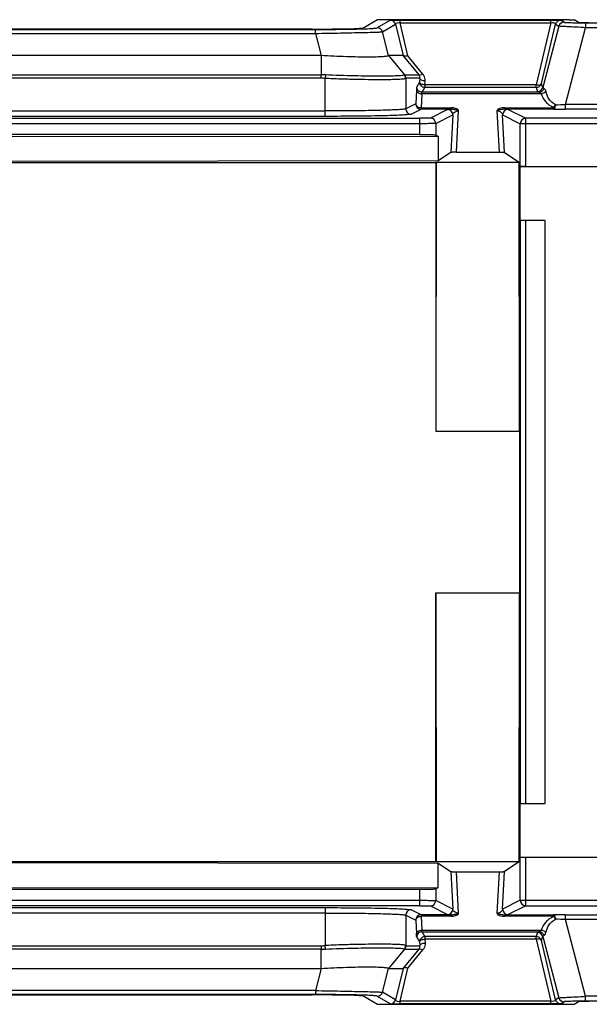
# Model space of a CAD drawing. Header units: millimetres. Extents: x 0 to 594, y 0 to 420.
# Tile 4 of 38: x 266 to 292, y 92 to 138. Entities that reach past the tile are written whole.
import ezdxf

# ---------------------------------------------------------------- set-up
doc = ezdxf.new("R2010")
doc.units = ezdxf.units.MM
doc.header["$LTSCALE"] = 32.67
doc.layers.get('0').update_dxf_attribs({"linetype": 'CONTINUOUS'})

msp = doc.modelspace()

# ---------------------------------------------------------------- linework, layer by layer
at = {"color": 7, "linetype": 'CONTINUOUS'}
for p, q in [((279.5325, 137.3035), (258.1013, 137.3035)), ((282.5677, 137.7325), (281.9287, 137.3638)), ((291.481, 137.7389), (282.7929, 137.7389)), ((291.9042, 137.6184), (291.7063, 137.7325)), ((279.9496, 136.0719), (257.6842, 136.0719)), ((283.7588, 136.0719), (283.0846, 136.0719)), ((284.5285, 132.4059), (240.2299, 132.4059)), ((240.7789, 132.357), (285.3953, 132.3026)), ((285.2774, 132.3811), (285.3953, 132.3026)), ((285.3953, 132.3026), (285.3953, 131.1779)), ((285.9803, 131.5676), (285.3953, 131.1779)), ((286.2398, 131.58), (288.22, 131.58)), ((288.4796, 131.5676), (289.1553, 131.1174)), ((240.7614, 131.1059), (285.2874, 131.1059)), ((285.3953, 131.1779), (240.7789, 131.1235)), ((285.2874, 131.1059), (285.3045, 131.1174)), ((285.3045, 131.1174), (285.2874, 118.6059)), ((285.2874, 131.1059), (285.2874, 118.6059)), ((285.3045, 131.1174), (289.1553, 131.1174)), ((289.1725, 118.6059), (289.1553, 131.1174)), ((289.1974, 130.9029), (289.2072, 130.9062)), ((309.1197, 130.9059), (289.1974, 130.9029)), ((289.1974, 128.4086), (289.1974, 130.904)), ((289.4569, 130.9103), (309.124, 130.9103)), ((290.3725, 128.4088), (289.1974, 128.4086)), ((289.1974, 128.4084), (289.2072, 128.4073)), ((290.3653, 128.4016), (289.4569, 128.4016)), ((290.3725, 128.4088), (290.3653, 128.4016)), ((290.3653, 101.3103), (290.3653, 128.4016)), ((290.3725, 101.3033), (290.3725, 128.4088)), ((285.2874, 118.6059), (289.1725, 118.6059)), ((289.1725, 118.6059), (289.1725, 111.1059)), ((285.2874, 111.1059), (289.1725, 111.1059)), ((285.2874, 111.1059), (285.3045, 98.5945)), ((285.2874, 98.6059), (285.2874, 111.1059)), ((289.1553, 98.5945), (289.1725, 111.1059)), ((289.2072, 101.3056), (289.1974, 101.3046)), ((289.1974, 101.3033), (290.3725, 101.3033)), ((289.1974, 98.8068), (289.1974, 101.3033)), ((289.4569, 101.3103), (290.3653, 101.3103)), ((290.3725, 101.3031), (290.3653, 101.3103)), ((240.7614, 98.6059), (285.2874, 98.6059)), ((240.7789, 98.5884), (285.3953, 98.534)), ((285.3045, 98.5945), (285.2874, 98.6059)), ((289.1553, 98.5945), (285.3045, 98.5945)), ((285.3953, 98.534), (285.9803, 98.1442)), ((285.3953, 97.4093), (285.3953, 98.534)), ((289.1553, 98.5945), (288.4796, 98.1442)), ((289.1974, 98.809), (309.1197, 98.8059)), ((289.2072, 98.8057), (289.1974, 98.809)), ((309.124, 98.8016), (289.4569, 98.8016)), ((286.2398, 98.1319), (288.22, 98.1319)), ((284.5285, 97.3059), (240.2299, 97.3059)), ((240.7789, 97.3549), (285.3953, 97.4093)), ((285.3953, 97.4093), (285.2774, 97.3308)), ((257.6842, 93.64), (279.9496, 93.64)), ((283.0846, 93.64), (283.7588, 93.64)), ((258.1013, 92.4084), (279.5325, 92.4084)), ((281.9287, 92.3481), (282.5677, 91.9794)), ((291.7063, 91.9794), (291.9042, 92.0935)), ((282.7929, 91.973), (291.481, 91.973))]:
    msp.add_line(p, q, dxfattribs=at)
at = {"color": 9, "linetype": 'CONTINUOUS'}
for p, q in [((283.1718, 137.7099), (282.5633, 137.3588)), ((282.8044, 137.1736), (283.413, 137.5247)), ((283.413, 137.5247), (283.7588, 136.0719)), ((283.6224, 137.5977), (283.6224, 137.7226)), ((283.6224, 137.7226), (290.6367, 137.7226)), ((283.9872, 136.065), (283.6224, 137.5977)), ((283.6224, 137.5977), (290.6367, 137.5977)), ((290.6367, 137.5977), (289.9494, 134.7104)), ((290.1905, 134.7707), (290.8462, 137.5247)), ((291.0035, 137.4339), (290.252, 134.5847)), ((290.6367, 137.5977), (290.6367, 137.7226)), ((290.8462, 137.5247), (291.0035, 137.4339)), ((291.2446, 137.6192), (291.0873, 137.7099)), ((291.3079, 133.802), (292.248, 137.3666)), ((292.248, 137.5947), (292.248, 137.3666)), ((292.248, 137.5947), (320.94, 137.5947)), ((320.94, 137.3666), (292.248, 137.3666)), ((257.9459, 137.2864), (279.6879, 137.2864)), ((257.9459, 137.1012), (279.6879, 137.1012)), ((279.6879, 137.1012), (279.6879, 137.2864)), ((279.6879, 137.1012), (279.9496, 136.0719)), ((283.0846, 136.0719), (282.8044, 137.1736)), ((279.9496, 136.0719), (279.9496, 135.1756)), ((283.0846, 136.0719), (283.834, 135.1756)), ((283.7682, 136.0637), (284.486, 135.1756)), ((284.6774, 135.2111), (283.9872, 136.065)), ((257.6842, 135.1756), (279.9496, 135.1756)), ((279.9495, 135.0151), (257.6844, 135.0151)), ((280.1471, 135.1704), (280.1376, 135.0093)), ((283.834, 135.1756), (284.486, 135.1756)), ((284.5348, 135.0151), (283.8923, 135.0151)), ((284.5348, 135.0151), (284.5294, 134.8354)), ((280.1376, 133.2454), (280.1376, 135.0093)), ((283.8825, 135.0093), (283.8825, 133.5946)), ((284.5294, 134.8354), (284.3961, 134.6129)), ((284.6458, 134.3639), (284.7791, 134.5863)), ((284.7791, 134.7104), (284.7845, 134.8901)), ((284.7791, 134.7104), (284.7791, 134.5863)), ((289.9494, 134.7104), (284.7791, 134.7104)), ((289.9494, 134.5863), (284.7791, 134.5863)), ((289.9494, 134.5863), (289.9494, 134.7104)), ((289.9494, 134.5863), (290.0109, 134.4004)), ((290.252, 134.5847), (290.1905, 134.7707)), ((284.3799, 134.4684), (284.3462, 133.8264)), ((284.6295, 134.2916), (284.5959, 133.6496)), ((290.1938, 134.2916), (284.6295, 134.2916)), ((290.0846, 134.3639), (284.6458, 134.3639)), ((284.3462, 133.8264), (283.8825, 133.5946)), ((284.5959, 133.6496), (284.5959, 133.5764)), ((284.5959, 133.6496), (285.9911, 133.6496)), ((285.9911, 133.5764), (285.9911, 133.6496)), ((288.4687, 133.5764), (288.4687, 133.6496)), ((288.4687, 133.6496), (290.7592, 133.6496)), ((290.7592, 133.5764), (290.7592, 133.6496)), ((291.3079, 133.5739), (291.3079, 133.802)), ((321.4945, 133.802), (291.3079, 133.802)), ((280.1379, 133.2454), (257.4959, 133.2454)), ((257.4962, 133.4954), (280.1376, 133.4954)), ((284.1321, 133.3447), (284.5959, 133.5764)), ((285.9911, 133.5764), (284.5959, 133.5764)), ((285.8221, 133.5634), (285.0278, 133.1665)), ((285.2775, 132.9166), (286.0718, 133.3134)), ((286.0718, 133.3134), (285.9803, 131.5676)), ((286.2398, 131.58), (286.3409, 133.5085)), ((288.119, 133.5085), (288.22, 131.58)), ((288.4796, 131.5676), (288.3881, 133.3134)), ((288.3881, 133.3134), (289.2072, 132.9042)), ((290.7592, 133.5764), (288.4687, 133.5764)), ((289.4569, 133.1541), (288.6378, 133.5634)), ((321.4945, 133.5739), (291.3079, 133.5739)), ((284.5285, 132.9042), (239.5585, 132.9042)), ((239.8085, 133.1541), (284.5285, 133.1541)), ((284.5285, 133.1541), (284.5285, 132.4059)), ((285.2775, 132.9166), (285.2775, 132.3811)), ((289.2072, 130.9056), (289.2072, 132.9042)), ((320.7932, 132.9042), (289.2072, 132.9042)), ((289.4569, 133.1541), (289.4569, 130.9099)), ((320.7932, 133.1541), (289.4569, 133.1541)), ((289.2072, 128.4073), (289.2072, 101.3056)), ((289.4569, 128.4016), (289.4569, 101.3103)), ((289.2072, 96.8077), (289.2072, 98.8063)), ((289.4569, 98.8016), (289.4569, 96.5578)), ((285.9803, 98.1442), (286.0718, 96.3984)), ((286.3409, 96.2034), (286.2398, 98.1319)), ((288.22, 98.1319), (288.119, 96.2034)), ((288.3881, 96.3984), (288.4796, 98.1442)), ((284.5285, 97.3059), (284.5285, 96.5578)), ((285.2775, 97.3308), (285.2775, 96.7953)), ((239.5585, 96.8077), (284.5285, 96.8077)), ((286.0718, 96.3984), (285.2775, 96.7953)), ((289.2072, 96.8077), (288.3881, 96.3984)), ((289.2072, 96.8077), (320.7932, 96.8077)), ((284.5285, 96.5578), (239.8085, 96.5578)), ((257.496, 96.4664), (280.1379, 96.4664)), ((280.1376, 96.2165), (257.4962, 96.2165)), ((280.1379, 96.4664), (280.1376, 94.7026)), ((283.8825, 96.1173), (284.3462, 95.8855)), ((283.8825, 96.1173), (283.8825, 94.7026)), ((284.5959, 96.1354), (284.1321, 96.3672)), ((285.9911, 96.1354), (284.5959, 96.1354)), ((284.5959, 96.1354), (284.5959, 96.0623)), ((285.0278, 96.5454), (285.8221, 96.1485)), ((285.9911, 96.1354), (285.9911, 96.0623)), ((288.4687, 96.1354), (290.7592, 96.1354)), ((288.4687, 96.0623), (288.4687, 96.1354)), ((288.6378, 96.1485), (289.4569, 96.5578)), ((289.4569, 96.5578), (320.7932, 96.5578)), ((290.7592, 96.1354), (290.7592, 96.0623)), ((291.3079, 96.138), (321.4945, 96.138)), ((291.3079, 95.9099), (291.3079, 96.138)), ((284.3462, 95.8855), (284.3799, 95.2435)), ((285.9911, 96.0623), (284.5959, 96.0623)), ((284.5959, 96.0623), (284.6295, 95.4203)), ((290.7592, 96.0623), (288.4687, 96.0623)), ((321.4945, 95.9099), (291.3079, 95.9099)), ((292.248, 92.3453), (291.3079, 95.9099)), ((284.6295, 95.4203), (290.1938, 95.4203)), ((284.6458, 95.348), (290.0846, 95.348)), ((284.7791, 95.1255), (284.6458, 95.348)), ((290.0109, 95.3115), (289.9494, 95.1255)), ((284.3961, 95.099), (284.5294, 94.8765)), ((284.5294, 94.8765), (284.5348, 94.6968)), ((289.9494, 95.1255), (284.7791, 95.1255)), ((284.7791, 95.1255), (284.7791, 95.0015)), ((289.9494, 95.0015), (284.7791, 95.0015)), ((284.7791, 95.0015), (284.7845, 94.8218)), ((289.9494, 95.0015), (289.9494, 95.1219)), ((289.9494, 95.0015), (290.6367, 92.1142)), ((290.1905, 94.9412), (290.252, 95.1271)), ((290.8462, 92.1872), (290.1905, 94.9412)), ((290.252, 95.1271), (291.0035, 92.2779)), ((279.9496, 94.5363), (257.6842, 94.5363)), ((257.6843, 94.6968), (279.9494, 94.6968)), ((279.9496, 93.64), (279.9496, 94.5363)), ((280.1471, 94.5415), (280.1376, 94.7026)), ((283.834, 94.5363), (283.0846, 93.64)), ((284.486, 94.5363), (283.7682, 93.6482)), ((283.834, 94.5363), (284.486, 94.5363)), ((283.8923, 94.6968), (284.5348, 94.6968)), ((283.9872, 93.6469), (284.6774, 94.5008)), ((279.9496, 93.64), (279.6879, 92.6107)), ((282.8044, 92.5383), (283.0846, 93.64)), ((283.7588, 93.64), (283.413, 92.1872)), ((283.6224, 92.1142), (283.9872, 93.6469)), ((279.6879, 92.6107), (257.9459, 92.6107)), ((279.6879, 92.6107), (279.6879, 92.4255)), ((283.413, 92.1872), (282.8044, 92.5383)), ((279.6879, 92.4255), (257.9459, 92.4255)), ((282.5633, 92.3531), (283.1718, 92.002)), ((290.6367, 92.1142), (283.6224, 92.1142)), ((283.6224, 91.9893), (283.6224, 92.1142)), ((290.6367, 91.9893), (290.6367, 92.1142)), ((291.0035, 92.2779), (290.8462, 92.1872)), ((291.0873, 92.002), (291.2446, 92.0927)), ((320.94, 92.3453), (292.248, 92.3453)), ((292.248, 92.1172), (292.248, 92.3453)), ((320.94, 92.1172), (292.248, 92.1172)), ((290.6367, 91.9893), (283.6224, 91.9893))]:
    msp.add_line(p, q, dxfattribs=at)
for centre, radius, start, end in [((282.5629, 137.1087), 0.2501, 15.03318, 89.91651), ((283.1714, 137.4598), 0.2501, 15.03195, 89.91774), ((291.0877, 137.4598), 0.2501, 90.08225, 164.96806), ((291.245, 137.3691), 0.2501, 90.08348, 164.96683), ((279.9417, 131.6959), 3.3192, 86.61615, 89.86432), ((206.9125, 135.1223), 73.0371, 359.915924, 0.041833), ((289.949, 134.8368), 0.2505, 270.10042, 344.69071), ((290.0105, 134.6509), 0.2505, 270.09922, 344.69193), ((284.5964, 133.8266), 0.2501, 180.04751, 269.89355), ((289.9963, 160.8104), 27.0403, 271.79895, 272.78025), ((284.1326, 133.5948), 0.2501, 180.04316, 269.89959), ((285.8216, 133.3132), 0.2501, 0.04751, 89.89399), ((288.6382, 133.3132), 0.2501, 90.10395, 179.95499), ((285.0273, 132.9164), 0.2501, 0.04734, 89.89415), ((289.4574, 132.9039), 0.2501, 90.10645, 179.95249), ((285.0273, 96.7955), 0.2501, 270.1069, 359.95238), ((289.4574, 96.8079), 0.2501, 180.04751, 269.89355), ((284.1326, 96.1171), 0.2501, 90.10394, 179.95501), ((284.5964, 95.8853), 0.2501, 90.10645, 179.95249), ((285.8216, 96.3986), 0.2501, 270.10395, 359.95499), ((288.6382, 96.3987), 0.2501, 180.04751, 269.89355), ((290.0012, 69.0237), 26.918, 87.21752, 88.20328), ((290.0105, 95.061), 0.2505, 15.30928, 89.89822), ((289.949, 94.8751), 0.2505, 15.30929, 89.89958), ((279.9414, 98.0248), 3.328, 270.13791, 273.37955), ((323.6824, 94.6866), 43.733, 179.9866, 180.19688), ((282.5629, 92.6032), 0.2501, 270.08348, 344.96684), ((283.1714, 92.252), 0.2501, 270.08348, 344.96684), ((291.0877, 92.252), 0.2501, 195.03195, 269.91774), ((291.245, 92.3428), 0.2501, 195.03199, 269.91771)]:
    msp.add_arc(centre, radius, start, end, dxfattribs=at)
at = {"color": 7, "linetype": 'CONTINUOUS'}
for centre, radius, start, end in [((291.3037, 190.9335), 57.3597, 269.456095, 270.004279), ((291.3036, 38.7985), 57.3395, 89.995647, 90.544023)]:
    msp.add_arc(centre, radius, start, end, dxfattribs=at)
for centre, major_axis, ratio, start_param, end_param in [((279.3506, 137.3717), (2.5807, -0.0048), 0.0263814, -1.5002112, -0.0454927), ((292.4214, 137.619), (0.5177, 0.0001), 0.0252902, -3.0978088, -1.5775867), ((279.3506, 92.3401), (2.5807, 0.0048), 0.0263814, 0.0454927, 1.5002112), ((292.4214, 92.0929), (0.5177, -0.0001), 0.0252902, 1.5775867, 3.0978088)]:
    msp.add_ellipse(centre, major_axis=major_axis, ratio=ratio, start_param=start_param, end_param=end_param, dxfattribs=at)
at = {"color": 9, "linetype": 'CONTINUOUS'}
for points, knots in [([(279.6879, 137.2864), (280.0471, 137.2865), (280.5701, 137.2887), (281.2375, 137.2976), (281.6644, 137.3056), (282.0161, 137.3171), (282.2829, 137.3263), (282.4533, 137.3432), (282.5398, 137.3476), (282.5633, 137.3588)], [0, 0, 0, 0, 0.3744444, 0.5451584, 0.6958297, 0.8193437, 0.912475, 0.9728723, 1, 1, 1, 1]), ([(283.1718, 137.7099), (283.1829, 137.7141), (283.2265, 137.7147), (283.3165, 137.7205), (283.4554, 137.7217), (283.5631, 137.7226), (283.6224, 137.7226)], [0, 0, 0, 0, 0.0792347, 0.282919, 0.6054609, 1, 1, 1, 1]), ([(283.413, 137.5247), (283.4115, 137.5356), (283.4203, 137.5742), (283.5081, 137.6045), (283.5769, 137.6049), (283.6224, 137.5977)], [0, 0, 0, 0, 0.1341287, 0.4371499, 1, 1, 1, 1]), ([(290.6367, 137.7226), (290.6961, 137.7226), (290.8037, 137.7216), (290.9427, 137.7206), (291.0326, 137.7145), (291.0762, 137.7142), (291.0873, 137.7099)], [0, 0, 0, 0, 0.3945507, 0.7170084, 0.9208648, 1, 1, 1, 1]), ([(290.6367, 137.5977), (290.6693, 137.6023), (290.722, 137.6057), (290.7857, 137.5915), (290.8319, 137.5735), (290.8483, 137.5413), (290.8462, 137.5247)], [0, 0, 0, 0, 0.4021036, 0.6349284, 0.7955208, 1, 1, 1, 1]), ([(292.248, 137.3666), (292.0947, 137.3735), (291.8093, 137.3898), (291.4316, 137.4062), (291.1708, 137.4266), (291.0405, 137.4275), (291.0035, 137.4339)], [0, 0, 0, 0, 0.3694989, 0.6880673, 0.9094079, 1, 1, 1, 1]), ([(291.2446, 137.6192), (291.2535, 137.6154), (291.2848, 137.6138), (291.3465, 137.6081), (291.4416, 137.605), (291.6222, 137.5995), (291.8945, 137.5959), (292.1247, 137.5948), (292.248, 137.5947)], [0, 0, 0, 0, 0.0287949, 0.091223, 0.1868346, 0.312116, 0.631617, 1, 1, 1, 1]), ([(279.6879, 137.1012), (280.0765, 137.1073), (280.6418, 137.1184), (281.363, 137.133), (281.8246, 137.1429), (282.2069, 137.1529), (282.4971, 137.1592), (282.6852, 137.169), (282.7771, 137.1684), (282.8044, 137.1736)], [0, 0, 0, 0, 0.3740325, 0.5440953, 0.6941312, 0.818299, 0.9122213, 0.9731977, 1, 1, 1, 1]), ([(283.823, 135.1704), (283.8126, 135.162), (283.7759, 135.1512), (283.6642, 135.1324), (283.4448, 135.1223), (283.0984, 135.1141), (282.6455, 135.1114), (282.1037, 135.1155), (281.2605, 135.127), (280.6004, 135.1482), (280.1471, 135.1704)], [0, 0, 0, 0, 0.0109191, 0.0299434, 0.0932236, 0.1886397, 0.3129114, 0.4619668, 0.6302027, 1, 1, 1, 1]), ([(283.834, 135.1756), (283.8322, 135.1758), (283.8279, 135.1745), (283.8248, 135.1718), (283.823, 135.1704)], [0, 0, 0, 0, 0.4516379, 1, 1, 1, 1]), ([(283.8825, 135.0093), (283.8839, 135.0109), (283.8868, 135.0136), (283.8906, 135.015), (283.8923, 135.0151)], [0, 0, 0, 0, 0.5565131, 1, 1, 1, 1]), ([(284.6774, 135.2111), (284.6415, 135.1893), (284.584, 135.1588), (284.504, 135.1576), (284.486, 135.1756)], [0, 0, 0, 0, 0.6228055, 1, 1, 1, 1]), ([(284.486, 135.1756), (284.4953, 135.1637), (284.5258, 135.1156), (284.5374, 135.0565), (284.5348, 135.0151)], [0, 0, 0, 0, 0.2672936, 1, 1, 1, 1]), ([(284.7845, 134.8901), (284.7255, 134.8914), (284.6308, 134.9041), (284.5383, 134.9766), (284.5348, 135.0151)], [0, 0, 0, 0, 0.6042997, 1, 1, 1, 1]), ([(284.7845, 134.8901), (284.7863, 134.9748), (284.7596, 135.0929), (284.696, 135.1883), (284.6774, 135.2111)], [0, 0, 0, 0, 0.742267, 1, 1, 1, 1]), ([(283.8825, 135.0093), (283.8731, 135.0001), (283.8365, 134.9885), (283.7683, 134.9756), (283.6661, 134.9658), (283.4689, 134.9549), (283.1493, 134.9488), (282.688, 134.9464), (282.1349, 134.9497), (281.5101, 134.9584), (280.8361, 134.9767), (280.3731, 134.9972), (280.1376, 135.0093)], [0, 0, 0, 0, 0.0104602, 0.0291662, 0.056386, 0.0920175, 0.1872949, 0.3117553, 0.4609564, 0.6294817, 0.8114259, 1, 1, 1, 1]), ([(284.3961, 134.6129), (284.3885, 134.5997), (284.3874, 134.5486), (284.3816, 134.5016), (284.3799, 134.4684)], [0, 0, 0, 0, 0.3140893, 1, 1, 1, 1]), ([(284.6458, 134.3639), (284.5822, 134.3642), (284.4501, 134.4174), (284.3964, 134.5494), (284.3961, 134.6129)], [0, 0, 0, 0, 0.5004288, 1, 1, 1, 1]), ([(284.7791, 134.7104), (284.7201, 134.7117), (284.6253, 134.7244), (284.5329, 134.797), (284.5294, 134.8354)], [0, 0, 0, 0, 0.604502, 1, 1, 1, 1]), ([(284.7791, 134.5863), (284.7155, 134.5866), (284.5834, 134.6399), (284.5297, 134.7719), (284.5294, 134.8354)], [0, 0, 0, 0, 0.5004293, 1, 1, 1, 1]), ([(289.9494, 134.7104), (290.0011, 134.7012), (290.086, 134.6941), (290.1788, 134.7386), (290.1905, 134.7707)], [0, 0, 0, 0, 0.6056992, 1, 1, 1, 1]), ([(290.3113, 134.546), (290.303, 134.5486), (290.2818, 134.5564), (290.2546, 134.5697), (290.252, 134.5847)], [0, 0, 0, 0, 0.3639342, 1, 1, 1, 1]), ([(284.3799, 134.4684), (284.3824, 134.4203), (284.4575, 134.3196), (284.569, 134.2932), (284.6295, 134.2916)], [0, 0, 0, 0, 0.4429451, 1, 1, 1, 1]), ([(284.6295, 134.2916), (284.6313, 134.3083), (284.6357, 134.3312), (284.6396, 134.3588), (284.6458, 134.3639)], [0, 0, 0, 0, 0.6764429, 1, 1, 1, 1]), ([(290.0846, 134.3639), (290.0668, 134.3686), (290.0417, 134.3761), (290.0138, 134.3914), (290.0109, 134.4004)], [0, 0, 0, 0, 0.6606283, 1, 1, 1, 1]), ([(290.3113, 134.546), (290.2968, 134.4963), (290.2378, 134.4044), (290.1347, 134.3653), (290.0846, 134.3639)], [0, 0, 0, 0, 0.5079289, 1, 1, 1, 1]), ([(290.0846, 134.3639), (290.0945, 134.3626), (290.1378, 134.3514), (290.1744, 134.32), (290.1938, 134.2916)], [0, 0, 0, 0, 0.2247936, 1, 1, 1, 1]), ([(290.3964, 134.4035), (290.385, 134.3891), (290.3292, 134.3338), (290.2527, 134.3012), (290.1938, 134.2916)], [0, 0, 0, 0, 0.2356591, 1, 1, 1, 1]), ([(290.7592, 133.6496), (290.6191, 133.7157), (290.3743, 133.8957), (290.2381, 134.1623), (290.1938, 134.2916)], [0, 0, 0, 0, 0.5313048, 1, 1, 1, 1]), ([(290.3113, 134.546), (290.3321, 134.5389), (290.3712, 134.4904), (290.3885, 134.4372), (290.3964, 134.4035)], [0, 0, 0, 0, 0.3880737, 1, 1, 1, 1]), ([(290.8452, 133.7835), (290.7239, 133.846), (290.5216, 134.0324), (290.4239, 134.2816), (290.3964, 134.4035)], [0, 0, 0, 0, 0.522077, 1, 1, 1, 1]), ([(284.3462, 133.8264), (284.3487, 133.7782), (284.4239, 133.6776), (284.5354, 133.6512), (284.5959, 133.6496)], [0, 0, 0, 0, 0.4431783, 1, 1, 1, 1]), ([(286.3409, 133.5085), (286.3375, 133.5363), (286.2827, 133.5806), (286.1684, 133.6359), (286.0614, 133.6481), (285.9911, 133.6496)], [0, 0, 0, 0, 0.2138944, 0.4630478, 1, 1, 1, 1]), ([(288.4687, 133.6496), (288.3985, 133.6485), (288.2976, 133.6331), (288.1825, 133.5896), (288.1447, 133.5428), (288.1211, 133.5222), (288.119, 133.5085)], [0, 0, 0, 0, 0.5355112, 0.7838494, 0.8940994, 1, 1, 1, 1]), ([(290.7592, 133.5764), (290.7865, 133.5784), (290.8332, 133.6638), (290.8417, 133.7337), (290.8452, 133.7835)], [0, 0, 0, 0, 0.3546934, 1, 1, 1, 1]), ([(283.8825, 133.5946), (283.8717, 133.5888), (283.8359, 133.5826), (283.7677, 133.5729), (283.666, 133.5644), (283.4688, 133.5509), (283.1495, 133.5368), (282.6883, 133.5225), (282.1355, 133.5108), (281.2749, 133.4987), (280.6009, 133.4954), (280.1376, 133.4954)], [0, 0, 0, 0, 0.0098237, 0.0283616, 0.0555731, 0.0912557, 0.1866681, 0.3112525, 0.4605694, 0.6292088, 1, 1, 1, 1]), ([(284.1321, 133.3447), (284.1201, 133.3391), (284.0822, 133.3328), (283.9625, 133.3171), (283.7268, 133.3034), (283.3507, 133.2866), (282.8585, 133.2727), (282.2689, 133.2608), (281.351, 133.2488), (280.632, 133.2455), (280.1379, 133.2454)], [0, 0, 0, 0, 0.0099188, 0.0283409, 0.0910782, 0.186545, 0.3111375, 0.4604789, 0.629148, 1, 1, 1, 1]), ([(285.8221, 133.5634), (285.837, 133.5698), (285.8954, 133.5698), (285.9508, 133.5751), (285.9911, 133.5764)], [0, 0, 0, 0, 0.2863302, 1, 1, 1, 1]), ([(286.3409, 133.5085), (286.3109, 133.5106), (286.2534, 133.5318), (286.1399, 133.5665), (286.05, 133.577), (285.9911, 133.5764)], [0, 0, 0, 0, 0.2520912, 0.5054088, 1, 1, 1, 1]), ([(286.0718, 133.3134), (286.0778, 133.3551), (286.1428, 133.4644), (286.2661, 133.502), (286.3409, 133.5085)], [0, 0, 0, 0, 0.359466, 1, 1, 1, 1]), ([(288.4687, 133.5764), (288.4098, 133.577), (288.3199, 133.5662), (288.2064, 133.5323), (288.149, 133.5093), (288.119, 133.5085)], [0, 0, 0, 0, 0.4945192, 0.7479653, 1, 1, 1, 1]), ([(288.119, 133.5085), (288.1938, 133.5035), (288.3172, 133.4642), (288.3821, 133.3551), (288.3881, 133.3134)], [0, 0, 0, 0, 0.6403967, 1, 1, 1, 1]), ([(288.6378, 133.5634), (288.6229, 133.5698), (288.5644, 133.5698), (288.5091, 133.5751), (288.4687, 133.5764)], [0, 0, 0, 0, 0.2863267, 1, 1, 1, 1]), ([(285.0278, 133.1665), (285.0136, 133.1612), (284.9603, 133.1628), (284.8569, 133.1555), (284.7049, 133.1551), (284.5903, 133.1541), (284.5285, 133.1541)], [0, 0, 0, 0, 0.0910341, 0.3110622, 0.6290995, 1, 1, 1, 1]), ([(280.1376, 96.2165), (280.6009, 96.2165), (281.2749, 96.2132), (282.1355, 96.2011), (282.6883, 96.1894), (283.1495, 96.1751), (283.4688, 96.161), (283.666, 96.1475), (283.7677, 96.139), (283.8359, 96.1292), (283.8717, 96.1231), (283.8825, 96.1173)], [0, 0, 0, 0, 0.3707913, 0.5394307, 0.6887476, 0.813332, 0.9087444, 0.944427, 0.9716384, 0.9901763, 1, 1, 1, 1]), ([(280.1379, 96.4664), (280.6321, 96.4664), (281.351, 96.4631), (282.2689, 96.4511), (282.8585, 96.4392), (283.3507, 96.4253), (283.7268, 96.4085), (283.9625, 96.3948), (284.0822, 96.3791), (284.1201, 96.3728), (284.1321, 96.3672)], [0, 0, 0, 0, 0.3708482, 0.5395161, 0.6888563, 0.8134481, 0.9089137, 0.9716524, 0.9900773, 1, 1, 1, 1]), ([(284.5285, 96.5578), (284.5903, 96.5578), (284.7048, 96.5568), (284.8569, 96.5564), (284.9603, 96.5491), (285.0136, 96.5507), (285.0278, 96.5454)], [0, 0, 0, 0, 0.3709195, 0.6889697, 0.908998, 1, 1, 1, 1]), ([(285.8221, 96.1485), (285.837, 96.1421), (285.8954, 96.1421), (285.9508, 96.1368), (285.9911, 96.1354)], [0, 0, 0, 0, 0.2863322, 1, 1, 1, 1]), ([(285.9911, 96.1354), (286.05, 96.1349), (286.1399, 96.1457), (286.2534, 96.1797), (286.3109, 96.2025), (286.3409, 96.2034)], [0, 0, 0, 0, 0.4946174, 0.7479528, 1, 1, 1, 1]), ([(285.9911, 96.0623), (286.0613, 96.0634), (286.1622, 96.0788), (286.2774, 96.1222), (286.3151, 96.1691), (286.3387, 96.1896), (286.3409, 96.2034)], [0, 0, 0, 0, 0.5355159, 0.7838591, 0.8940785, 1, 1, 1, 1]), ([(286.3409, 96.2034), (286.266, 96.2084), (286.1427, 96.2477), (286.0778, 96.3567), (286.0718, 96.3984)], [0, 0, 0, 0, 0.6403964, 1, 1, 1, 1]), ([(288.3881, 96.3984), (288.3821, 96.3568), (288.317, 96.2475), (288.1937, 96.2099), (288.119, 96.2034)], [0, 0, 0, 0, 0.3594652, 1, 1, 1, 1]), ([(288.119, 96.2034), (288.149, 96.2014), (288.2065, 96.1803), (288.3199, 96.1453), (288.4098, 96.1349), (288.4687, 96.1354)], [0, 0, 0, 0, 0.2521687, 0.5053371, 1, 1, 1, 1]), ([(288.119, 96.2034), (288.1321, 96.1785), (288.2192, 96.0751), (288.367, 96.0672), (288.4687, 96.0623)], [0, 0, 0, 0, 0.2164081, 1, 1, 1, 1]), ([(288.4687, 96.1354), (288.5091, 96.1368), (288.5644, 96.142), (288.6229, 96.1422), (288.6378, 96.1485)], [0, 0, 0, 0, 0.7136533, 1, 1, 1, 1]), ([(290.8452, 95.9284), (290.8417, 95.9782), (290.8332, 96.0481), (290.7865, 96.1335), (290.7592, 96.1354)], [0, 0, 0, 0, 0.6453066, 1, 1, 1, 1]), ([(284.3462, 95.8855), (284.3487, 95.9336), (284.4239, 96.0343), (284.5354, 96.0607), (284.5959, 96.0623)], [0, 0, 0, 0, 0.4431783, 1, 1, 1, 1]), ([(290.1938, 95.4203), (290.239, 95.5493), (290.3744, 95.8153), (290.6181, 95.9983), (290.7592, 96.0623)], [0, 0, 0, 0, 0.4687338, 1, 1, 1, 1]), ([(290.3964, 95.3084), (290.4239, 95.4303), (290.5216, 95.6795), (290.7239, 95.8659), (290.8452, 95.9284)], [0, 0, 0, 0, 0.4779225, 1, 1, 1, 1]), ([(290.8452, 95.9284), (290.8394, 95.9414), (290.8153, 95.9888), (290.7846, 96.0328), (290.7592, 96.0623)], [0, 0, 0, 0, 0.2672014, 1, 1, 1, 1]), ([(284.3799, 95.2435), (284.3824, 95.2916), (284.4575, 95.3923), (284.569, 95.4187), (284.6295, 95.4203)], [0, 0, 0, 0, 0.4429338, 1, 1, 1, 1]), ([(284.3961, 95.099), (284.3885, 95.1122), (284.3874, 95.1633), (284.3816, 95.2102), (284.3799, 95.2435)], [0, 0, 0, 0, 0.3140744, 1, 1, 1, 1]), ([(284.6458, 95.348), (284.5822, 95.3477), (284.4501, 95.2945), (284.3964, 95.1625), (284.3961, 95.099)], [0, 0, 0, 0, 0.5002068, 1, 1, 1, 1]), ([(284.6458, 95.348), (284.6396, 95.3531), (284.6357, 95.3807), (284.6313, 95.4036), (284.6295, 95.4203)], [0, 0, 0, 0, 0.3235577, 1, 1, 1, 1]), ([(290.0109, 95.3115), (290.0138, 95.3205), (290.0417, 95.3358), (290.0668, 95.3433), (290.0846, 95.348)], [0, 0, 0, 0, 0.3393747, 1, 1, 1, 1]), ([(290.0846, 95.348), (290.0945, 95.3493), (290.1378, 95.3605), (290.1744, 95.3919), (290.1938, 95.4203)], [0, 0, 0, 0, 0.2247943, 1, 1, 1, 1]), ([(290.0846, 95.348), (290.1347, 95.3466), (290.2378, 95.3075), (290.2968, 95.2156), (290.3113, 95.1659)], [0, 0, 0, 0, 0.4918979, 1, 1, 1, 1]), ([(290.3964, 95.3084), (290.385, 95.3228), (290.3292, 95.3781), (290.2527, 95.4106), (290.1938, 95.4203)], [0, 0, 0, 0, 0.2356847, 1, 1, 1, 1]), ([(290.3113, 95.1659), (290.3323, 95.1724), (290.3711, 95.2219), (290.3883, 95.2747), (290.3964, 95.3084)], [0, 0, 0, 0, 0.3880916, 1, 1, 1, 1]), ([(283.8825, 94.7026), (283.8731, 94.7117), (283.8365, 94.7234), (283.7683, 94.7363), (283.6661, 94.7461), (283.4689, 94.7569), (283.1493, 94.7631), (282.688, 94.7655), (282.1349, 94.7622), (281.5101, 94.7535), (280.8361, 94.7352), (280.3731, 94.7147), (280.1376, 94.7026)], [0, 0, 0, 0, 0.01046, 0.0291662, 0.0563861, 0.0920178, 0.1872951, 0.3117549, 0.4609556, 0.6294801, 0.811425, 1, 1, 1, 1]), ([(284.5294, 94.8765), (284.5297, 94.94), (284.5834, 95.072), (284.7155, 95.1252), (284.7791, 95.1255)], [0, 0, 0, 0, 0.4995707, 1, 1, 1, 1]), ([(284.5294, 94.8765), (284.5329, 94.9149), (284.6253, 94.9875), (284.7201, 95.0002), (284.7791, 95.0015)], [0, 0, 0, 0, 0.3954981, 1, 1, 1, 1]), ([(284.5348, 94.6968), (284.5383, 94.7352), (284.6307, 94.8078), (284.7255, 94.8205), (284.7845, 94.8218)], [0, 0, 0, 0, 0.3952863, 1, 1, 1, 1]), ([(284.7845, 94.8218), (284.7864, 94.7371), (284.7597, 94.6189), (284.696, 94.5236), (284.6774, 94.5008)], [0, 0, 0, 0, 0.7422584, 1, 1, 1, 1]), ([(290.1905, 94.9412), (290.1788, 94.9733), (290.086, 95.0178), (290.0011, 95.0107), (289.9494, 95.0015)], [0, 0, 0, 0, 0.3943008, 1, 1, 1, 1]), ([(290.252, 95.1271), (290.2527, 95.1309), (290.2656, 95.1528), (290.2918, 95.1597), (290.3113, 95.1659)], [0, 0, 0, 0, 0.1581248, 1, 1, 1, 1]), ([(280.1471, 94.5415), (280.6004, 94.5637), (281.2605, 94.5849), (282.1037, 94.5964), (282.6455, 94.6005), (283.0984, 94.5978), (283.4448, 94.5896), (283.6642, 94.5795), (283.7759, 94.5607), (283.8126, 94.5499), (283.823, 94.5415)], [0, 0, 0, 0, 0.3697986, 0.5380345, 0.6870898, 0.8113611, 0.9067766, 0.970057, 0.9890812, 1, 1, 1, 1]), ([(283.823, 94.5415), (283.8248, 94.5401), (283.8279, 94.5374), (283.8322, 94.5361), (283.834, 94.5363)], [0, 0, 0, 0, 0.5484535, 1, 1, 1, 1]), ([(283.8923, 94.6968), (283.8906, 94.6969), (283.8868, 94.6982), (283.8839, 94.701), (283.8825, 94.7026)], [0, 0, 0, 0, 0.4433823, 1, 1, 1, 1]), ([(284.5348, 94.6968), (284.5374, 94.6554), (284.5258, 94.5963), (284.4953, 94.5482), (284.486, 94.5363)], [0, 0, 0, 0, 0.7327084, 1, 1, 1, 1]), ([(284.486, 94.5363), (284.504, 94.5542), (284.584, 94.5531), (284.6415, 94.5225), (284.6774, 94.5008)], [0, 0, 0, 0, 0.377195, 1, 1, 1, 1]), ([(279.6879, 92.6107), (280.0765, 92.6046), (280.6418, 92.5935), (281.363, 92.5789), (281.8246, 92.569), (282.2069, 92.559), (282.4971, 92.5526), (282.6852, 92.5429), (282.7771, 92.5434), (282.8044, 92.5383)], [0, 0, 0, 0, 0.3740298, 0.544092, 0.6941283, 0.8182965, 0.9122195, 0.9731963, 1, 1, 1, 1]), ([(282.5633, 92.3531), (282.5398, 92.3642), (282.4533, 92.3687), (282.2828, 92.3855), (282.0161, 92.3948), (281.6643, 92.4063), (281.2374, 92.4143), (280.5701, 92.4232), (280.0471, 92.4254), (279.6879, 92.4255)], [0, 0, 0, 0, 0.0271436, 0.0875214, 0.1806633, 0.3041811, 0.4548493, 0.6255663, 1, 1, 1, 1]), ([(283.1718, 92.002), (283.1831, 91.998), (283.2264, 91.9969), (283.3166, 91.9915), (283.4554, 91.9901), (283.5631, 91.9893), (283.6224, 91.9893)], [0, 0, 0, 0, 0.0794583, 0.2830513, 0.6055118, 1, 1, 1, 1]), ([(283.413, 92.1872), (283.4115, 92.1763), (283.4202, 92.1377), (283.508, 92.1072), (283.5769, 92.107), (283.6224, 92.1142)], [0, 0, 0, 0, 0.1341443, 0.4370965, 1, 1, 1, 1]), ([(290.8462, 92.1872), (290.8476, 92.1763), (290.8389, 92.1377), (290.751, 92.1074), (290.6822, 92.107), (290.6367, 92.1142)], [0, 0, 0, 0, 0.1341286, 0.4371498, 1, 1, 1, 1]), ([(291.0873, 92.002), (291.0762, 91.9978), (291.0326, 91.9972), (290.9426, 91.9913), (290.8037, 91.9902), (290.6961, 91.9893), (290.6367, 91.9893)], [0, 0, 0, 0, 0.0792257, 0.2829197, 0.6054617, 1, 1, 1, 1]), ([(291.0035, 92.2779), (291.0406, 92.2839), (291.1707, 92.2859), (291.4317, 92.3053), (291.8093, 92.3222), (292.0947, 92.3384), (292.248, 92.3453)], [0, 0, 0, 0, 0.0905955, 0.3119379, 0.6304976, 1, 1, 1, 1]), ([(292.248, 92.1172), (292.1247, 92.1171), (291.8945, 92.116), (291.6222, 92.1124), (291.4416, 92.1069), (291.3464, 92.1038), (291.2848, 92.098), (291.2534, 92.0966), (291.2446, 92.0927)], [0, 0, 0, 0, 0.3683892, 0.6878975, 0.8131592, 0.9087852, 0.9712818, 1, 1, 1, 1])]:
    msp.add_open_spline(points, degree=3, knots=knots, dxfattribs=at)
at = {"color": 7, "linetype": 'CONTINUOUS'}
for points, knots in [([(282.7929, 137.7389), (282.7633, 137.7389), (282.7096, 137.7381), (282.6397, 137.7385), (282.5955, 137.7339), (282.5728, 137.7355), (282.5677, 137.7325)], [0, 0, 0, 0, 0.3943771, 0.7166634, 0.9211884, 1, 1, 1, 1]), ([(291.481, 137.7389), (291.5106, 137.7389), (291.5642, 137.7381), (291.6341, 137.7385), (291.6783, 137.7338), (291.7012, 137.7355), (291.7063, 137.7325)], [0, 0, 0, 0, 0.3934843, 0.7152308, 0.9204974, 1, 1, 1, 1]), ([(283.0846, 136.0719), (283.0792, 136.0637), (283.0519, 136.0513), (282.9663, 136.03), (282.7869, 136.0134), (282.4981, 136.0005), (282.1112, 135.9969), (281.6432, 136.0025), (280.9131, 136.0227), (280.3416, 136.0496), (279.9496, 136.0719)], [0, 0, 0, 0, 0.0093627, 0.0264325, 0.0858517, 0.1789578, 0.3033404, 0.4543474, 0.6254992, 1, 1, 1, 1]), ([(283.7682, 136.0637), (283.766, 136.0659), (283.761, 136.074), (283.7615, 136.0689), (283.7619, 136.0683)], [0, 0, 0, 0, 0.8250542, 1, 1, 1, 1]), ([(283.9872, 136.065), (283.945, 136.0492), (283.8736, 136.0299), (283.7892, 136.0421), (283.7682, 136.0637)], [0, 0, 0, 0, 0.5990361, 1, 1, 1, 1]), ([(285.2775, 132.9166), (285.2708, 132.9143), (285.2476, 132.9142), (285.1707, 132.9088), (285.0201, 132.9077), (284.7933, 132.9044), (284.6211, 132.9042), (284.5285, 132.9042)], [0, 0, 0, 0, 0.0280553, 0.0908304, 0.3108887, 0.6290339, 1, 1, 1, 1]), ([(284.5285, 132.4059), (284.6212, 132.4059), (284.7933, 132.4047), (284.9967, 132.401), (285.1307, 132.3953), (285.202, 132.3923), (285.2473, 132.3863), (285.2715, 132.3851), (285.2774, 132.3811)], [0, 0, 0, 0, 0.3706708, 0.6885294, 0.8130233, 0.9085287, 0.9714344, 1, 1, 1, 1]), ([(286.2398, 131.58), (286.2026, 131.58), (286.1388, 131.5788), (286.058, 131.5774), (286.01, 131.5717), (285.9858, 131.5714), (285.9803, 131.5676)], [0, 0, 0, 0, 0.4295967, 0.7382892, 0.9228387, 1, 1, 1, 1]), ([(288.22, 131.58), (288.2573, 131.58), (288.3211, 131.5788), (288.4019, 131.5774), (288.4498, 131.5717), (288.474, 131.5714), (288.4796, 131.5676)], [0, 0, 0, 0, 0.4295955, 0.7382891, 0.9228389, 1, 1, 1, 1]), ([(289.4569, 130.9103), (289.3995, 130.9103), (289.3234, 130.912), (289.241, 130.9067), (289.2144, 130.9086), (289.2072, 130.9062)], [0, 0, 0, 0, 0.6892213, 0.909156, 1, 1, 1, 1]), ([(289.4569, 128.4016), (289.3995, 128.4016), (289.3234, 128.3999), (289.241, 128.4052), (289.2144, 128.4033), (289.2072, 128.4057)], [0, 0, 0, 0, 0.6890472, 0.9089459, 1, 1, 1, 1]), ([(289.2072, 101.3062), (289.2144, 101.3086), (289.241, 101.3067), (289.3234, 101.312), (289.3995, 101.3103), (289.4569, 101.3103)], [0, 0, 0, 0, 0.0910831, 0.3110098, 1, 1, 1, 1]), ([(289.4569, 98.8016), (289.3995, 98.8016), (289.3234, 98.7999), (289.241, 98.8052), (289.2144, 98.8033), (289.2072, 98.8057)], [0, 0, 0, 0, 0.6890473, 0.9089455, 1, 1, 1, 1]), ([(285.9803, 98.1442), (285.9858, 98.1405), (286.01, 98.1402), (286.058, 98.1345), (286.1388, 98.1331), (286.2026, 98.1319), (286.2398, 98.1319)], [0, 0, 0, 0, 0.077161, 0.2617108, 0.5704041, 1, 1, 1, 1]), ([(288.22, 98.1319), (288.2573, 98.1319), (288.3211, 98.1331), (288.4019, 98.1345), (288.4498, 98.1402), (288.474, 98.1405), (288.4796, 98.1442)], [0, 0, 0, 0, 0.4295966, 0.7382891, 0.9228388, 1, 1, 1, 1]), ([(285.2774, 97.3308), (285.2715, 97.3268), (285.2473, 97.3256), (285.202, 97.3196), (285.1307, 97.3166), (284.9967, 97.3109), (284.7933, 97.3071), (284.6212, 97.3059), (284.5285, 97.3059)], [0, 0, 0, 0, 0.028563, 0.0914645, 0.1869684, 0.3114631, 0.6293252, 1, 1, 1, 1]), ([(284.5285, 96.8077), (284.6211, 96.8077), (284.7933, 96.8075), (285.0201, 96.8042), (285.1707, 96.803), (285.2476, 96.7977), (285.2708, 96.7976), (285.2775, 96.7953)], [0, 0, 0, 0, 0.3709662, 0.6891114, 0.9091696, 0.9719447, 1, 1, 1, 1]), ([(279.9496, 93.64), (280.3417, 93.6623), (280.9131, 93.6893), (281.6434, 93.7094), (282.1113, 93.7149), (282.4981, 93.7114), (282.787, 93.6985), (282.9664, 93.6819), (283.052, 93.6606), (283.0792, 93.6482), (283.0846, 93.64)], [0, 0, 0, 0, 0.3745363, 0.5456871, 0.6966971, 0.8210669, 0.914162, 0.9735742, 0.9906397, 1, 1, 1, 1]), ([(283.7588, 93.64), (283.7596, 93.64), (283.764, 93.6435), (283.7671, 93.6473), (283.7699, 93.6505)], [0, 0, 0, 0, 0.1616907, 1, 1, 1, 1]), ([(283.9872, 93.6469), (283.945, 93.6627), (283.8736, 93.682), (283.7892, 93.6698), (283.7682, 93.6482)], [0, 0, 0, 0, 0.5990273, 1, 1, 1, 1]), ([(282.5677, 91.9794), (282.5728, 91.9764), (282.5955, 91.978), (282.6397, 91.9734), (282.7097, 91.9737), (282.7633, 91.973), (282.7929, 91.973)], [0, 0, 0, 0, 0.0787883, 0.2834651, 0.6057402, 1, 1, 1, 1]), ([(291.481, 91.973), (291.5107, 91.973), (291.5644, 91.9737), (291.6343, 91.9734), (291.6785, 91.978), (291.7012, 91.9764), (291.7063, 91.9794)], [0, 0, 0, 0, 0.3943771, 0.7166634, 0.9211884, 1, 1, 1, 1])]:
    msp.add_open_spline(points, degree=3, knots=knots, dxfattribs=at)
at = {"color": 9, "linetype": 'CONTINUOUS'}
for points in [[(280.1471, 135.1704), (280.0813, 135.1736), (280.0155, 135.176), (279.9496, 135.1756)], [(283.8825, 135.0093), (283.8823, 135.0666), (283.86, 135.1268), (283.823, 135.1704)], [(283.8923, 135.0151), (283.8923, 135.072), (283.8706, 135.1319), (283.834, 135.1756)], [(290.7592, 133.6496), (290.7814, 133.6754), (290.8016, 133.7032), (290.8188, 133.7326)], [(290.8188, 133.7326), (290.8284, 133.7491), (290.8375, 133.766), (290.8452, 133.7835)], [(279.9496, 94.5363), (280.0155, 94.5359), (280.0813, 94.5383), (280.1471, 94.5415)], [(283.823, 94.5415), (283.86, 94.5851), (283.8823, 94.6453), (283.8825, 94.7026)], [(283.8923, 94.6968), (283.8923, 94.6399), (283.8706, 94.58), (283.834, 94.5363)]]:
    msp.add_open_spline(points, degree=3, dxfattribs=at)

doc.saveas('drawing.dxf')
